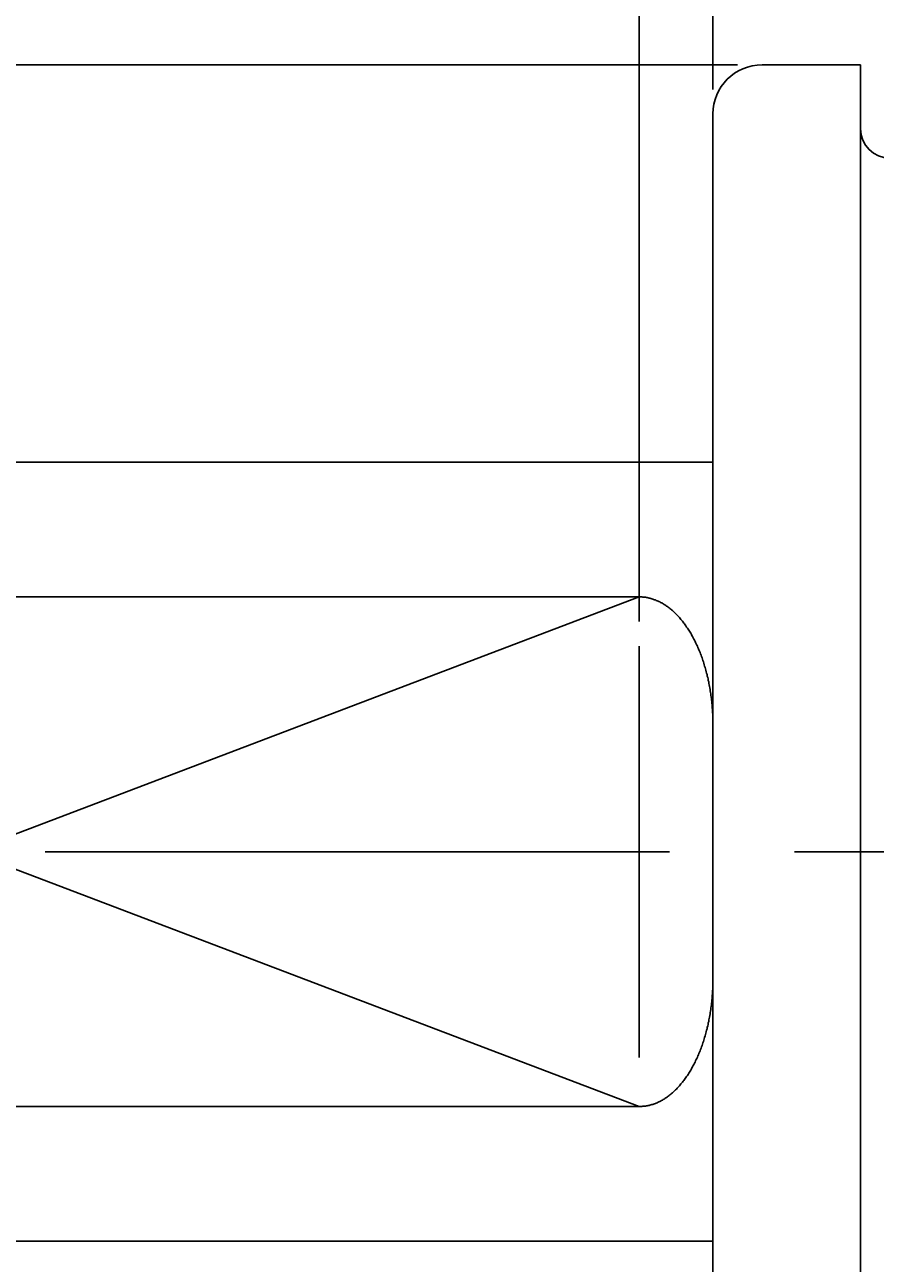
# Model space of a CAD drawing. Extents: x 213 to 384, y 65 to 182.
# Tile 7 of 10: x 285.82 to 294.47, y 151.58 to 164.18. Entities that reach past the tile are written whole.
import ezdxf

# ---------------------------------------------------------------- set-up
doc = ezdxf.new("R2010")
doc.units = 0
doc.header["$LTSCALE"] = 0.2
doc.linetypes.add('CENTER', pattern=[50.8, 31.75, -6.35, 6.35, -6.35])
doc.layers.get('0').update_dxf_attribs({"linetype": 'CONTINUOUS'})
doc.layers.get('DEFPOINTS').update_dxf_attribs({"linetype": 'CONTINUOUS'})
for name, color, linetype in [('18-0-CON', 3, 'CONTINUOUS'), ('18-2-CEN', 1, 'CENTER'), ('35-0-CON', 7, 'CONTINUOUS')]:
    doc.layers.add(name, color=color, linetype=linetype)
doc.styles.add('DIMENSION', font='isocp.shx', dxfattribs={"bigfont": 'bigfont.shx'})
doc.dimstyles.get("Standard").update_dxf_attribs({"dimtxt": 0.18, "dimasz": 0.18, "dimexe": 0.18, "dimexo": 0.0625, "dimgap": 0.09, "dimtad": 0, "dimtih": 1, "dimtoh": 1, "dimzin": 0, "dimcen": 0.09, "dimazin": 3, "dimtfac": 1, "dimtofl": 0, "dimtmove": 0, "dimatfit": 3})

# ---------------------------------------------------------------- blocks, each defined once
blk = doc.blocks.new('_OPEN30')
at = {"color": 0, "linetype": 'BYBLOCK'}
for p, q in [((-1, 0.2679), (0, 0)), ((0, 0), (-1, -0.2679)), ((0, 0), (-1, 0))]:
    blk.add_line(p, q, dxfattribs=at)
blk = doc.blocks.new('*U102')
at = {"layer": '18-0-CON', "color": 161, "style": 'DIMENSION'}
for s, height, p in [('±0.2', 1.35, (263.839, 156.685)), ('φ16', 2.25, (264.739, 151.285))]:
    blk.add_text(s, height=height, rotation=90, dxfattribs=at).set_placement(p)
blk = doc.blocks.new('*D45')
at = {"layer": '18-0-CON', "color": 161}
for p, q in [((293.072, 163.769), (263.989, 163.769)), ((264.989, 162.269), (264.989, 149.269)), ((293.072, 147.769), (263.989, 147.769))]:
    blk.add_line(p, q, dxfattribs=at)
at = {"layer": 'DEFPOINTS', "color": 0}
for p in [(293.322, 163.769), (264.989, 147.769), (293.322, 147.769)]:
    blk.add_point(p, dxfattribs=at)
at = {"layer": '18-0-CON', "color": 161, "xscale": 1.5, "yscale": 1.5, "zscale": 1.5}
for p, rotation in [((264.989, 163.769), 90), ((264.989, 147.769), 270)]:
    blk.add_blockref('_OPEN30', p, dxfattribs=dict(at, rotation=rotation))
at = {"layer": '18-0-CON'}
blk.add_blockref('*U102', (0, 0), dxfattribs=at)
blk = doc.blocks.new('*D46')
at = {"layer": '18-0-CON', "color": 161}
for p, q in [((276.656, 152.84), (270.335, 156.49)), ((278.192, 151.809), (269.081, 151.809))]:
    blk.add_line(p, q, dxfattribs=at)
for start, end in [(129.416, 139.708), (150, 180), (190.292, 200.584)]:
    blk.add_arc((278.442, 151.809), 8.362, start, end, dxfattribs=at)
at = {"layer": 'DEFPOINTS', "color": 0}
for p in [(270.585, 154.669), (276.872, 152.715), (278.442, 151.809), (278.442, 151.809), (292.822, 151.809)]:
    blk.add_point(p, dxfattribs=at)
at = {"layer": '18-0-CON', "color": 161, "xscale": 1.5, "yscale": 1.5, "zscale": 1.5}
for p, rotation in [((271.201, 155.99), 234.8539962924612), ((270.081, 151.809), 95.14600370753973)]:
    blk.add_blockref('_OPEN30', p, dxfattribs=dict(at, rotation=rotation))
at = {"layer": '18-0-CON', "color": 161, "style": 'DIMENSION'}
blk.add_text('30%%d', height=2.25, dxfattribs=at).set_placement((269.037, 151.404))
blk = doc.blocks.new('*U106')
at = {"layer": '18-0-CON', "color": 161, "style": 'DIMENSION'}
blk.add_text('26.7', height=2.25, dxfattribs=at).set_placement((303.506, 175.376))
blk = doc.blocks.new('*D48')
at = {"layer": '18-0-CON', "color": 161}
for p, q in [((292.822, 163.519), (292.822, 176.126)), ((319.532, 163.519), (319.532, 176.126)), ((318.032, 175.126), (294.322, 175.126))]:
    blk.add_line(p, q, dxfattribs=at)
at = {"layer": 'DEFPOINTS', "color": 0}
for p in [(292.822, 175.126), (292.822, 163.269), (319.532, 163.269)]:
    blk.add_point(p, dxfattribs=at)
at = {"layer": '18-0-CON'}
blk.add_blockref('*U106', (0, 0), dxfattribs=at)
at = {"layer": '18-0-CON', "color": 161, "xscale": 1.5, "yscale": 1.5, "zscale": 1.5, "rotation": 180}
blk.add_blockref('_OPEN30', (292.822, 175.126), dxfattribs=at)
at = {"layer": '18-0-CON', "color": 161, "xscale": 1.5, "yscale": 1.5, "zscale": 1.5}
blk.add_blockref('_OPEN30', (319.532, 175.126), dxfattribs=at)
blk = doc.blocks.new('*U105')
at = {"layer": '18-0-CON', "color": 161, "style": 'DIMENSION'}
blk.add_text('(16)', height=2.25, dxfattribs=at).set_placement((282.597, 175.491))
blk = doc.blocks.new('*D49')
at = {"layer": '18-0-CON', "color": 161}
for p, q in [((276.872, 159.072), (276.872, 176.129)), ((292.822, 163.519), (292.822, 176.129)), ((278.372, 175.129), (291.322, 175.129))]:
    blk.add_line(p, q, dxfattribs=at)
at = {"layer": 'DEFPOINTS', "color": 0}
for p in [(292.822, 175.129), (292.822, 163.269), (276.872, 158.822)]:
    blk.add_point(p, dxfattribs=at)
at = {"layer": '18-0-CON'}
blk.add_blockref('*U105', (0, 0), dxfattribs=at)
at = {"layer": '18-0-CON', "color": 161, "xscale": 1.5, "yscale": 1.5, "zscale": 1.5, "rotation": 180}
blk.add_blockref('_OPEN30', (276.872, 175.129), dxfattribs=at)
at = {"layer": '18-0-CON', "color": 161, "xscale": 1.5, "yscale": 1.5, "zscale": 1.5}
blk.add_blockref('_OPEN30', (292.822, 175.129), dxfattribs=at)
blk = doc.blocks.new('*U103')
at = {"layer": '18-0-CON', "color": 161, "style": 'DIMENSION'}
blk.add_text('47.7', height=2.25, dxfattribs=at).set_placement((297.89, 180.25))
blk = doc.blocks.new('*D50')
at = {"layer": '18-0-CON', "color": 161}
for p, q in [((276.872, 159.072), (276.872, 181)), ((324.532, 159.519), (324.532, 181)), ((323.032, 180), (278.372, 180))]:
    blk.add_line(p, q, dxfattribs=at)
at = {"layer": 'DEFPOINTS', "color": 0}
for p in [(276.872, 180), (324.532, 159.269), (276.872, 158.822)]:
    blk.add_point(p, dxfattribs=at)
at = {"layer": '18-0-CON'}
blk.add_blockref('*U103', (0, 0), dxfattribs=at)
at = {"layer": '18-0-CON', "color": 161, "xscale": 1.5, "yscale": 1.5, "zscale": 1.5, "rotation": 180}
blk.add_blockref('_OPEN30', (276.872, 180), dxfattribs=at)
at = {"layer": '18-0-CON', "color": 161, "xscale": 1.5, "yscale": 1.5, "zscale": 1.5}
blk.add_blockref('_OPEN30', (324.532, 180), dxfattribs=at)
blk = doc.blocks.new('*U104')
at = {"layer": '18-0-CON', "color": 161, "style": 'DIMENSION'}
blk.add_text('15.2', height=2.25, dxfattribs=at).set_placement((281.93, 170.25))
blk = doc.blocks.new('*D53')
at = {"layer": '18-0-CON', "color": 161}
for p, q in [((276.872, 159.072), (276.872, 171)), ((292.072, 158.109), (292.072, 171)), ((278.372, 170), (290.572, 170))]:
    blk.add_line(p, q, dxfattribs=at)
at = {"layer": 'DEFPOINTS', "color": 0}
for p in [(292.072, 170), (276.872, 158.822), (292.072, 157.859)]:
    blk.add_point(p, dxfattribs=at)
at = {"layer": '18-0-CON'}
blk.add_blockref('*U104', (0, 0), dxfattribs=at)
at = {"layer": '18-0-CON', "color": 161, "xscale": 1.5, "yscale": 1.5, "zscale": 1.5, "rotation": 180}
blk.add_blockref('_OPEN30', (276.872, 170), dxfattribs=at)
at = {"layer": '18-0-CON', "color": 161, "xscale": 1.5, "yscale": 1.5, "zscale": 1.5}
blk.add_blockref('_OPEN30', (292.072, 170), dxfattribs=at)

msp = doc.modelspace()

# ---------------------------------------------------------------- linework, layer by layer
at = {"layer": '18-0-CON'}
for p, q in [((278.442, 158.359), (292.072, 153.178)), ((292.072, 158.359), (278.442, 153.178))]:
    msp.add_line(p, q, dxfattribs=at)
at = {"layer": '18-2-CEN'}
msp.add_line((275.872, 155.769), (325.872, 155.769), dxfattribs=at)
at = {"layer": '35-0-CON'}
for p, q in [((294.322, 163.769), (293.322, 163.769)), ((294.322, 163.769), (294.322, 147.769)), ((292.822, 163.269), (292.822, 148.269)), ((278.442, 159.729), (292.822, 159.729)), ((278.442, 158.359), (292.072, 158.359)), ((292.072, 157.859), (292.072, 153.678)), ((292.822, 157.056), (292.822, 154.482)), ((292.072, 153.178), (278.442, 153.178)), ((278.442, 151.809), (292.822, 151.809))]:
    msp.add_line(p, q, dxfattribs=at)
for points in [[(292.822, 157.056, 0), (292.822, 157.072, 0), (292.822, 157.088, 0), (292.822, 157.104, 0), (292.821, 157.12, 0), (292.821, 157.136, 0), (292.82, 157.152, 0), (292.82, 157.168, 0), (292.819, 157.184, 0), (292.818, 157.2, 0), (292.817, 157.215, 0), (292.816, 157.231, 0), (292.814, 157.247, 0), (292.813, 157.263, 0), (292.811, 157.279, 0), (292.81, 157.295, 0), (292.808, 157.31, 0), (292.806, 157.326, 0), (292.804, 157.342, 0), (292.802, 157.357, 0), (292.8, 157.373, 0), (292.798, 157.388, 0), (292.795, 157.404, 0), (292.793, 157.419, 0), (292.79, 157.434, 0), (292.787, 157.45, 0), (292.785, 157.465, 0), (292.782, 157.48, 0), (292.779, 157.495, 0), (292.775, 157.51, 0), (292.772, 157.525, 0), (292.769, 157.54, 0), (292.765, 157.555, 0), (292.762, 157.569, 0), (292.758, 157.584, 0), (292.754, 157.599, 0), (292.75, 157.613, 0), (292.746, 157.628, 0), (292.742, 157.642, 0), (292.738, 157.656, 0), (292.734, 157.67, 0), (292.729, 157.684, 0), (292.725, 157.698, 0), (292.72, 157.712, 0), (292.716, 157.726, 0), (292.711, 157.74, 0), (292.706, 157.753, 0), (292.701, 157.767, 0), (292.696, 157.78, 0), (292.691, 157.793, 0), (292.686, 157.807, 0), (292.68, 157.82, 0), (292.675, 157.832, 0), (292.669, 157.845, 0), (292.664, 157.858, 0), (292.658, 157.87, 0), (292.652, 157.883, 0), (292.646, 157.895, 0), (292.64, 157.907, 0), (292.634, 157.919, 0), (292.628, 157.931, 0), (292.622, 157.943, 0), (292.616, 157.955, 0), (292.609, 157.966, 0), (292.603, 157.978, 0), (292.596, 157.989, 0), (292.59, 158, 0), (292.583, 158.011, 0), (292.576, 158.022, 0), (292.569, 158.032, 0), (292.562, 158.043, 0), (292.555, 158.053, 0), (292.548, 158.064, 0), (292.541, 158.074, 0), (292.534, 158.084, 0), (292.527, 158.093, 0), (292.519, 158.103, 0), (292.512, 158.112, 0), (292.504, 158.122, 0), (292.497, 158.131, 0), (292.489, 158.14, 0), (292.481, 158.149, 0), (292.474, 158.157, 0), (292.466, 158.166, 0), (292.458, 158.174, 0), (292.45, 158.182, 0), (292.442, 158.19, 0), (292.434, 158.198, 0), (292.426, 158.206, 0), (292.418, 158.213, 0), (292.41, 158.22, 0), (292.401, 158.227, 0), (292.393, 158.234, 0), (292.385, 158.241, 0), (292.376, 158.248, 0), (292.368, 158.254, 0), (292.359, 158.26, 0), (292.351, 158.266, 0), (292.342, 158.272, 0), (292.334, 158.278, 0), (292.325, 158.283, 0), (292.316, 158.289, 0), (292.308, 158.294, 0), (292.299, 158.299, 0), (292.29, 158.303, 0), (292.281, 158.308, 0), (292.272, 158.312, 0), (292.264, 158.316, 0), (292.255, 158.32, 0), (292.246, 158.324, 0), (292.237, 158.328, 0), (292.228, 158.331, 0), (292.219, 158.334, 0), (292.21, 158.337, 0), (292.201, 158.34, 0), (292.192, 158.343, 0), (292.182, 158.345, 0), (292.173, 158.348, 0), (292.164, 158.35, 0), (292.155, 158.352, 0), (292.146, 158.353, 0), (292.137, 158.355, 0), (292.128, 158.356, 0), (292.118, 158.357, 0), (292.109, 158.358, 0), (292.1, 158.359, 0), (292.091, 158.359, 0), (292.082, 158.359, 0), (292.072, 158.359, 0)], [(292.822, 154.482, 0), (292.822, 154.466, 0), (292.822, 154.45, 0), (292.822, 154.434, 0), (292.821, 154.418, 0), (292.821, 154.402, 0), (292.82, 154.386, 0), (292.82, 154.37, 0), (292.819, 154.354, 0), (292.818, 154.338, 0), (292.817, 154.322, 0), (292.816, 154.306, 0), (292.814, 154.29, 0), (292.813, 154.275, 0), (292.811, 154.259, 0), (292.81, 154.243, 0), (292.808, 154.227, 0), (292.806, 154.212, 0), (292.804, 154.196, 0), (292.802, 154.181, 0), (292.8, 154.165, 0), (292.798, 154.149, 0), (292.795, 154.134, 0), (292.793, 154.119, 0), (292.79, 154.103, 0), (292.787, 154.088, 0), (292.785, 154.073, 0), (292.782, 154.058, 0), (292.779, 154.043, 0), (292.775, 154.028, 0), (292.772, 154.013, 0), (292.769, 153.998, 0), (292.765, 153.983, 0), (292.762, 153.968, 0), (292.758, 153.953, 0), (292.754, 153.939, 0), (292.75, 153.924, 0), (292.746, 153.91, 0), (292.742, 153.896, 0), (292.738, 153.881, 0), (292.734, 153.867, 0), (292.729, 153.853, 0), (292.725, 153.839, 0), (292.72, 153.825, 0), (292.716, 153.812, 0), (292.711, 153.798, 0), (292.706, 153.784, 0), (292.701, 153.771, 0), (292.696, 153.757, 0), (292.691, 153.744, 0), (292.686, 153.731, 0), (292.68, 153.718, 0), (292.675, 153.705, 0), (292.669, 153.692, 0), (292.664, 153.68, 0), (292.658, 153.667, 0), (292.652, 153.655, 0), (292.646, 153.642, 0), (292.64, 153.63, 0), (292.634, 153.618, 0), (292.628, 153.606, 0), (292.622, 153.595, 0), (292.616, 153.583, 0), (292.609, 153.571, 0), (292.603, 153.56, 0), (292.596, 153.549, 0), (292.59, 153.538, 0), (292.583, 153.527, 0), (292.576, 153.516, 0), (292.569, 153.505, 0), (292.562, 153.495, 0), (292.555, 153.484, 0), (292.548, 153.474, 0), (292.541, 153.464, 0), (292.534, 153.454, 0), (292.527, 153.444, 0), (292.519, 153.435, 0), (292.512, 153.425, 0), (292.504, 153.416, 0), (292.497, 153.407, 0), (292.489, 153.398, 0), (292.481, 153.389, 0), (292.474, 153.38, 0), (292.466, 153.372, 0), (292.458, 153.364, 0), (292.45, 153.355, 0), (292.442, 153.347, 0), (292.434, 153.34, 0), (292.426, 153.332, 0), (292.418, 153.325, 0), (292.41, 153.317, 0), (292.401, 153.31, 0), (292.393, 153.303, 0), (292.385, 153.297, 0), (292.376, 153.29, 0), (292.368, 153.284, 0), (292.359, 153.277, 0), (292.351, 153.271, 0), (292.342, 153.265, 0), (292.334, 153.26, 0), (292.325, 153.254, 0), (292.316, 153.249, 0), (292.308, 153.244, 0), (292.299, 153.239, 0), (292.29, 153.234, 0), (292.281, 153.23, 0), (292.272, 153.225, 0), (292.264, 153.221, 0), (292.255, 153.217, 0), (292.246, 153.213, 0), (292.237, 153.21, 0), (292.228, 153.206, 0), (292.219, 153.203, 0), (292.21, 153.2, 0), (292.201, 153.197, 0), (292.192, 153.195, 0), (292.182, 153.192, 0), (292.173, 153.19, 0), (292.164, 153.188, 0), (292.155, 153.186, 0), (292.146, 153.184, 0), (292.137, 153.183, 0), (292.128, 153.182, 0), (292.118, 153.181, 0), (292.109, 153.18, 0), (292.1, 153.179, 0), (292.091, 153.179, 0), (292.082, 153.178, 0), (292.072, 153.178, 0)]]:
    msp.add_polyline3d(points, dxfattribs=at)
for centre, radius, start, end in [((293.322, 163.269), 0.5, 90, 180), ((294.622, 163.119), 0.3, 180, 270)]:
    msp.add_arc(centre, radius, start, end, dxfattribs=at)

# ---------------------------------------------------------------- dimensions: what is measured, and where the dimension line sits
at = {"layer": '18-0-CON'}
for base, p1, p2, override, picture, middle in [((276.872, 180), (324.532, 159.269), (276.872, 158.822), {"dimscale": 0.5, "dimdec": 1}, '*D50', (300.702, 181.375)), ((292.822402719, 175.12879316), (276.872402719, 158.822372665), (292.822402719, 163.268812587), {"dimscale": 0.5, "dimdec": 1, "dimpost": '(<>)'}, '*D49', (284.847402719, 176.61629316)), ((292.822, 175.126), (319.532, 163.269), (292.822, 163.269), {"dimscale": 0.5, "dimdec": 1}, '*D48', (306.177, 176.502)), ((292.072, 170), (276.872, 158.822), (292.072, 157.859), {"dimscale": 0.5}, '*D53', (284.472, 171.375))]:
    dim = msp.add_linear_dim(base=base, p1=p1, p2=p2, dimstyle='Standard', override=override, dxfattribs=at)
    dim.commit()
    dim.dimension.update_dxf_attribs({"geometry": picture, "text_midpoint": middle})
dim = msp.add_linear_dim(base=(264.989, 147.769), p1=(293.322, 163.769), p2=(293.322, 147.769), angle=90, dimstyle='Standard', override={"dimscale": 0.5, "dimdec": 0, "dimpost": 'φ<>', "dimtol": 1, "dimtp": 0.2, "dimtm": 0.2, "dimtolj": 2}, dxfattribs=at)
dim.commit()
dim.dimension.update_dxf_attribs({"geometry": '*D45', "text_midpoint": (263.614, 155.769)})
dim = msp.add_angular_dim_2l(base=(270.5849, 154.6687), line1=((278.4424, 151.8088), (292.8224, 151.8088)), line2=((276.8724, 152.7153), (278.4424, 151.8088)), dimstyle='Standard', override={"dimscale": 0.5, "dimdec": 2}, dxfattribs=at)
dim.commit()
dim.dimension.update_dxf_attribs({"geometry": '*D46', "text_midpoint": (269.0374, 154.3289)})

doc.saveas('drawing.dxf')
